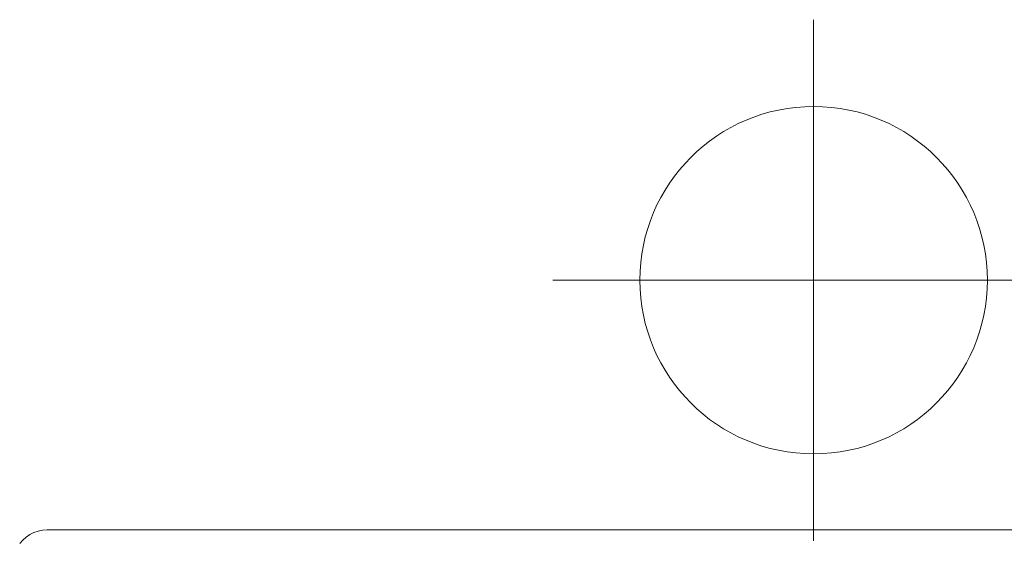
# Model space of a CAD drawing. Header units: millimetres. Extents: x -8931983 to 9630244, y 4 to 18563053.
# Tile 129 of 256: x 349108.488 to 349109.055, y 9281982.911 to 9281983.212. Entities that reach past the tile are written whole.
import ezdxf

# ---------------------------------------------------------------- set-up
doc = ezdxf.new("R2010")
doc.units = ezdxf.units.MM
doc.layers.add('G-ANNO-DIMS', color=7, linetype='Continuous', lineweight=5)
doc.layers.add('TEXTO AMBIENTES', color=7, linetype='Continuous', lineweight=30)
doc.layers.add('LMOBILIARIO', color=252, linetype='Continuous', lineweight=5, true_color=0x898989)

# ---------------------------------------------------------------- blocks, each defined once
blk = doc.blocks.new('Cotas de elevación - M_Cota de elevación - Destino rellenado-517392-Nivel 1')
at = {"layer": 'G-ANNO-DIMS'}
for p, q in [((0, -0.0015), (0, 0.0015)), ((-0.0015, 0), (0.013, 0))]:
    blk.add_line(p, q, dxfattribs=at)
blk.add_circle((0, 0), 0.001, dxfattribs=at)
blk = doc.blocks.new('maquina de coser')
at = {"layer": 'LMOBILIARIO', "lineweight": 0}
for p, q in [((0.5865, 0.79418), (0.58455, 0.79589)), ((0.58822, 0.79223), (0.5865, 0.79418)), ((0.58966, 0.79007), (0.58822, 0.79223)), ((0.59081, 0.78773), (0.58966, 0.79007)), ((0.59165, 0.78527), (0.59081, 0.78773)), ((0.59215, 0.78272), (0.59165, 0.78527)), ((0.59232, 0.78013), (0.59215, 0.78272)), ((0.59232, 0.01987), (0.59232, 0.78013))]:
    blk.add_line(p, q, dxfattribs=at)
blk = doc.blocks.new('bloque pg edf 04')
at = {"lineweight": 5, "rotation": 90}
blk.add_blockref('maquina de coser', (-5.30556, 30.25123, 20.54864), dxfattribs=at)
at = {"layer": 'TEXTO AMBIENTES', "xscale": 99.99999999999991, "yscale": 99.99999999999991, "zscale": 99.99999999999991}
blk.add_blockref('Cotas de elevación - M_Cota de elevación - Destino rellenado-517392-Nivel 1', (-5.64463, 30.98738, 20.54864), dxfattribs=at)

msp = doc.modelspace()

# ---------------------------------------------------------------- block references
at = {"lineweight": 5}
msp.add_blockref('bloque pg edf 04', (349114.58967, 9281952.07449), dxfattribs=at)

doc.saveas('drawing.dxf')
